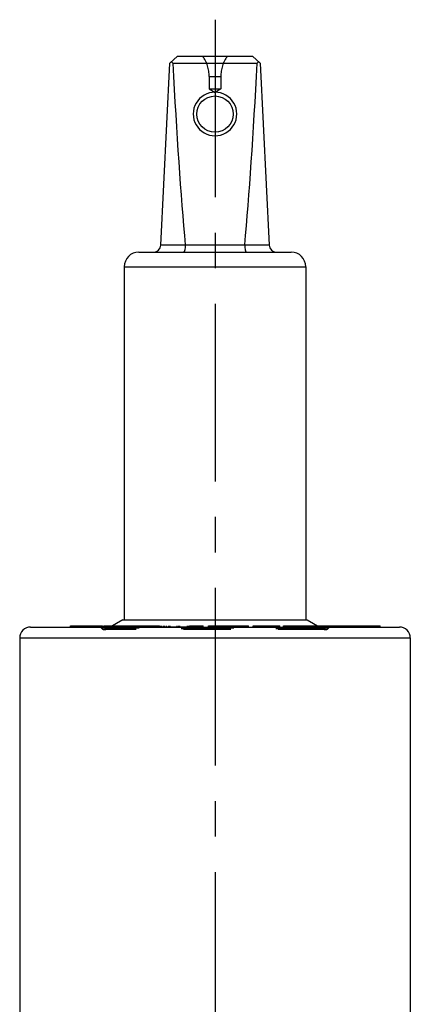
# Model space of a CAD drawing. Header units: millimetres. Extents: x 0 to 1000, y 0 to 1000.
# Tile 7 of 7: x 473 to 527, y 538 to 674. Entities that reach past the tile are written whole.
import ezdxf

# ---------------------------------------------------------------- set-up
doc = ezdxf.new("R2010")
doc.units = ezdxf.units.MM
doc.header["$LTSCALE"] = 65.185185
doc.linetypes.add('CENTER', pattern=[0.6, 0.375, -0.075, 0.075, -0.075])
doc.linetypes.add('HIDDEN', pattern=[0.2, 0.1, -0.1])
doc.layers.get('0').update_dxf_attribs({"linetype": 'CONTINUOUS'})
for name, color, linetype in [('ACHSEN_S', 7, 'CONTINUOUS'), ('DEFAULT_2', 8, 'HIDDEN'), ('KOERPER', 7, 'CONTINUOUS'), ('KONST.EL_MIT_GEO', 7, 'CONTINUOUS')]:
    doc.layers.add(name, color=color, linetype=linetype)

msp = doc.modelspace()

# ---------------------------------------------------------------- linework, layer by layer
at = {"color": 7, "linetype": 'Continuous'}
for p, q in [((493.8, 667.8), (494.85, 668.8)), ((494.85, 668.8), (505.15, 668.8)), ((506.2, 667.8), (505.15, 668.8)), ((492.55, 642.75), (493.8, 667.8)), ((494.19, 667.8), (505.81, 667.8)), ((506.2, 667.8), (507.45, 642.75)), ((492.55, 642.8), (495.91, 642.8)), ((504.09, 642.75), (495.91, 642.75)), ((504.09, 642.8), (507.45, 642.8)), ((489.5, 641.8), (510.5, 641.8)), ((487.5, 639.8), (487.5, 591.2)), ((487.5, 639.8), (512.5, 639.8)), ((512.5, 639.8), (512.5, 591.2))]:
    msp.add_line(p, q, dxfattribs=at)
msp.add_circle((500, 660.8), 2.5, dxfattribs=at)
for centre, radius, start, end in [((500, 660.82), 3, 359.9998, 180.0002), ((500, 660.82), 3, 179.9998, 0.0002), ((491.55, 642.8), 1, 270, 357.14), ((495.42, 642.76), 0.483, 359.2765, 5.2), ((504.58, 642.76), 0.483, 174.8, 180.7235), ((508.45, 642.8), 1, 182.86, 270), ((489.5, 639.8), 2, 90, 180), ((510.5, 639.8), 2, 0, 90)]:
    msp.add_arc(centre, radius, start, end, dxfattribs=at)
for centre, major_axis, ratio, start_param, end_param in [((500, 673.7), (8.5, 0), 0.951289, -2.356194, -2.324149), ((500, 791.9), (0, 170.14), 0.049958, -3.894945, -3.644174), ((500, 791.9), (0, 170.14), 0.049958, -2.639011, -2.38824), ((500, 673.7), (8.5, 0), 0.951289, -0.817444, -0.785398)]:
    msp.add_ellipse(centre, major_axis=major_axis, ratio=ratio, start_param=start_param, end_param=end_param, dxfattribs=at)
for points in [[(495.91, 642.75), (495.91, 642.63), (495.89, 642.4), (495.85, 642.13), (495.79, 641.96), (495.75, 641.87), (495.7, 641.8), (495.66, 641.8)], [(504.09, 642.75), (504.09, 642.63), (504.11, 642.4), (504.15, 642.13), (504.21, 641.96), (504.25, 641.87), (504.3, 641.8), (504.34, 641.8)]]:
    msp.add_open_spline(points, degree=3, knots=[0, 0, 0, 0, 0.366999, 0.674921, 0.794782, 0.888179, 1, 1, 1, 1], dxfattribs=at)
at = {"layer": 'ACHSEN_S', "color": 40, "linetype": 'CENTER'}
msp.add_line((500, 673.8), (500, 326.98), dxfattribs=at)
at = {"layer": 'DEFAULT_2', "color": 8, "linetype": 'HIDDEN'}
for p, q in [((499.2, 665.97), (499.2, 664.28)), ((499.2, 665.97), (500.8, 665.97)), ((500.8, 665.97), (500.8, 664.28)), ((499.2, 664.28), (500, 663.8)), ((499.2, 664.28), (500.8, 664.28)), ((500.8, 664.28), (500, 663.8)), ((487.5, 591.2), (512.5, 591.2))]:
    msp.add_line(p, q, dxfattribs=at)
for centre, start, end in [((494.2, 665.97), 0, 34.4115), ((505.8, 665.97), 145.5885, 180)]:
    msp.add_arc(centre, 5, start, end, dxfattribs=at)
at = {"layer": 'KOERPER', "color": 7, "linetype": 'Continuous'}
for p, q in [((487.3, 591.2), (485.57, 590.2)), ((487.3, 591.2), (512.7, 591.2)), ((512.7, 591.2), (514.43, 590.2)), ((480.1, 590.2), (480.1, 590.35)), ((480.1, 590.35), (484.52, 590.35)), ((480.11, 590.2), (480.11, 590.35)), ((481.75, 590.2), (481.75, 590.35)), ((482.45, 590.2), (482.45, 590.35)), ((483.93, 590.2), (483.93, 590.35)), ((484.02, 590.2), (484.02, 590.35)), ((484.1, 590.2), (484.1, 590.35)), ((484.52, 590.2), (484.52, 590.35)), ((484.7, 590.2), (484.7, 590.35)), ((484.7, 590.35), (485.83, 590.35)), ((485.42, 590.2), (485.42, 590.35)), ((514.17, 590.35), (522.74, 590.35)), ((514.22, 590.32), (514.22, 590.35)), ((515.29, 590.2), (515.29, 590.35)), ((515.46, 590.2), (515.46, 590.35)), ((515.76, 590.2), (515.76, 590.35)), ((516.72, 590.2), (516.72, 590.35)), ((519.8, 590.2), (519.8, 590.35)), ((522.74, 590.2), (522.74, 590.35))]:
    msp.add_line(p, q, dxfattribs=at)
at = {"layer": 'KOERPER', "color": 8, "linetype": 'HIDDEN'}
for p, q in [((484.52, 590.2), (480.1, 590.2)), ((480.51, 590.2), (480.51, 590.35)), ((481, 590.2), (481, 590.35)), ((482.31, 590.2), (482.31, 590.35)), ((483.31, 590.2), (483.31, 590.35)), ((484.13, 590.2), (484.13, 590.35)), ((496.36, 590.2), (484.7, 590.2)), ((484.79, 590.2), (484.79, 590.35)), ((485.57, 590.2), (485.1, 589.93)), ((485.83, 590.35), (496.36, 590.35)), ((487, 590.2), (487, 590.35)), ((487.08, 590.2), (487.08, 590.35)), ((487.26, 590.2), (487.26, 590.35)), ((487.37, 590.2), (487.37, 590.35)), ((487.89, 590.2), (487.89, 590.35)), ((487.97, 590.2), (487.97, 590.35)), ((488.6, 590.2), (488.6, 590.35)), ((489.04, 590.2), (489.04, 590.35)), ((489.2, 590.2), (489.2, 590.35)), ((489.38, 590.2), (489.38, 590.35)), ((489.66, 590.2), (489.66, 590.35)), ((490, 590.2), (490, 590.35)), ((490.25, 590.2), (490.25, 590.35)), ((490.37, 590.2), (490.37, 590.35)), ((490.41, 590.2), (490.41, 590.35)), ((490.49, 590.2), (490.49, 590.35)), ((490.87, 590.2), (490.87, 590.35)), ((491.15, 590.2), (491.15, 590.35)), ((491.18, 590.2), (491.18, 590.35)), ((491.24, 590.2), (491.24, 590.35)), ((491.64, 590.2), (491.64, 590.35)), ((492.48, 590.2), (492.48, 590.35)), ((492.66, 590.2), (492.66, 590.35)), ((492.67, 590.2), (492.67, 590.35)), ((492.94, 590.2), (492.94, 590.35)), ((493.04, 590.2), (493.04, 590.35)), ((493.31, 590.2), (493.31, 590.35)), ((493.32, 590.2), (493.32, 590.35)), ((493.65, 590.2), (493.65, 590.35)), ((493.77, 590.2), (493.77, 590.35)), ((493.78, 590.2), (493.78, 590.35)), ((493.81, 590.2), (493.81, 590.35)), ((494.8, 590.2), (494.8, 590.35)), ((495.01, 590.2), (495.01, 590.35)), ((495.17, 590.2), (495.17, 590.35)), ((496.19, 590.2), (496.19, 590.35)), ((496.36, 590.2), (496.36, 590.35)), ((496.5, 590.2), (496.5, 590.35)), ((496.5, 590.35), (498.39, 590.35)), ((498.39, 590.2), (496.5, 590.2)), ((496.51, 590.2), (496.51, 590.35)), ((497.04, 590.2), (497.04, 590.35)), ((497.86, 590.2), (497.86, 590.35)), ((498.39, 590.2), (498.39, 590.35)), ((498.39, 590.2), (498.39, 590.35)), ((499.09, 590.2), (499.09, 590.35)), ((499.09, 590.35), (504.61, 590.35)), ((504.61, 590.2), (499.09, 590.2)), ((499.18, 590.2), (499.18, 590.35)), ((500.37, 590.2), (500.37, 590.35)), ((500.72, 590.2), (500.72, 590.35)), ((501.44, 590.2), (501.44, 590.35)), ((501.7, 590.2), (501.7, 590.35)), ((502.14, 590.2), (502.14, 590.35)), ((502.59, 590.2), (502.59, 590.35)), ((502.94, 590.2), (502.94, 590.35)), ((503.06, 590.2), (503.06, 590.35)), ((503.29, 590.2), (503.29, 590.35)), ((504.58, 590.2), (504.58, 590.35)), ((504.61, 590.2), (504.61, 590.35)), ((505.27, 590.2), (505.27, 590.35)), ((505.27, 590.35), (508.95, 590.35)), ((508.95, 590.2), (505.27, 590.2)), ((505.31, 590.2), (505.31, 590.35)), ((505.7, 590.2), (505.7, 590.35)), ((506.82, 590.2), (506.82, 590.35)), ((506.96, 590.2), (506.96, 590.35)), ((508.03, 590.2), (508.03, 590.35)), ((508.23, 590.2), (508.23, 590.35)), ((508.27, 590.2), (508.27, 590.35)), ((508.51, 590.2), (508.51, 590.35)), ((508.95, 590.2), (508.95, 590.35)), ((509.45, 590.2), (509.45, 590.35)), ((509.45, 590.35), (514.17, 590.35)), ((522.74, 590.2), (509.45, 590.2)), ((509.57, 590.2), (509.57, 590.35)), ((509.75, 590.2), (509.75, 590.35)), ((511.08, 590.2), (511.08, 590.35)), ((511.61, 590.2), (511.61, 590.35)), ((511.82, 590.2), (511.82, 590.35)), ((512.15, 590.2), (512.15, 590.35)), ((512.37, 590.2), (512.37, 590.35)), ((512.58, 590.2), (512.58, 590.35)), ((512.88, 590.2), (512.88, 590.35)), ((512.9, 590.2), (512.9, 590.35)), ((512.92, 590.2), (512.92, 590.35)), ((513.09, 590.2), (513.09, 590.35)), ((513.1, 590.2), (513.1, 590.35)), ((513.32, 590.2), (513.32, 590.35)), ((513.68, 590.2), (513.68, 590.35)), ((513.98, 590.2), (513.98, 590.35)), ((514.22, 590.2), (514.22, 590.32)), ((514.41, 590.2), (514.41, 590.35)), ((514.43, 590.2), (514.9, 589.93)), ((515.16, 590.2), (515.16, 590.35)), ((515.32, 590.2), (515.32, 590.35)), ((516.47, 590.2), (516.47, 590.35)), ((516.81, 590.2), (516.81, 590.35)), ((517.07, 590.2), (517.07, 590.35)), ((517.77, 590.2), (517.77, 590.35)), ((518.07, 590.2), (518.07, 590.35)), ((518.21, 590.2), (518.21, 590.35)), ((518.24, 590.2), (518.24, 590.35)), ((519.31, 590.2), (519.31, 590.35)), ((520.14, 590.2), (520.14, 590.35)), ((520.21, 590.2), (520.21, 590.35)), ((520.41, 590.2), (520.41, 590.35)), ((520.44, 590.2), (520.44, 590.35)), ((520.51, 590.2), (520.51, 590.35)), ((520.61, 590.2), (520.61, 590.35)), ((520.72, 590.2), (520.72, 590.35)), ((521.1, 590.2), (521.1, 590.35)), ((521.13, 590.2), (521.13, 590.35)), ((521.28, 590.2), (521.28, 590.35)), ((521.31, 590.2), (521.31, 590.35)), ((521.36, 590.2), (521.36, 590.35)), ((521.5, 590.2), (521.5, 590.35)), ((521.61, 590.2), (521.61, 590.35)), ((521.72, 590.2), (521.72, 590.35)), ((521.77, 590.2), (521.77, 590.35)), ((521.78, 590.2), (521.78, 590.35)), ((521.82, 590.2), (521.82, 590.35)), ((521.82, 590.2), (521.82, 590.35)), ((521.97, 590.2), (521.97, 590.35)), ((522.01, 590.2), (522.01, 590.35)), ((522.4, 590.2), (522.4, 590.35))]:
    msp.add_line(p, q, dxfattribs=at)
at = {"layer": 'KONST.EL_MIT_GEO', "color": 7, "linetype": 'Continuous'}
for p, q in [((474.6, 590.2), (525.4, 590.2)), ((473.1, 588.7), (473.1, 525.52)), ((473.1, 588.7), (526.9, 588.7)), ((526.9, 588.7), (526.9, 525.52))]:
    msp.add_line(p, q, dxfattribs=at)
at = {"layer": 'KONST.EL_MIT_GEO', "color": 8, "linetype": 'HIDDEN'}
for p, q in [((515.64, 590.04), (484.36, 590.04)), ((515.2, 589.85), (484.8, 589.85)), ((514.9, 589.93), (485.1, 589.93))]:
    msp.add_line(p, q, dxfattribs=at)
at = {"layer": 'KONST.EL_MIT_GEO', "color": 7, "linetype": 'Continuous'}
for centre, start, end in [((474.6, 588.7), 90, 180), ((525.4, 588.7), 0, 90)]:
    msp.add_arc(centre, 1.5, start, end, dxfattribs=at)
at = {"layer": 'KONST.EL_MIT_GEO', "color": 8, "linetype": 'HIDDEN'}
for centre, radius, start, end in [((484, 589.7), 0.5, 42.9859, 90), ((484.8, 590.45), 0.6, 222.9859, 300), ((515.2, 590.45), 0.6, 240, 317.0141), ((516, 589.7), 0.5, 90, 137.0141)]:
    msp.add_arc(centre, radius, start, end, dxfattribs=at)

doc.saveas('drawing.dxf')
